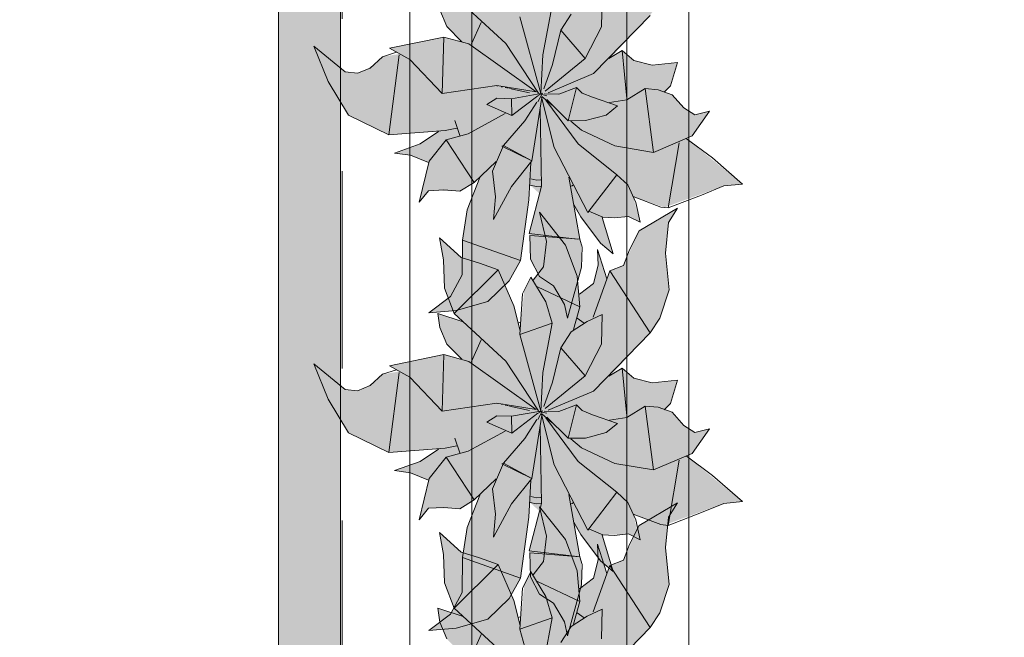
# Model space of a CAD drawing. Header units: millimetres. Extents: x -14761 to 157739, y -22400 to 107990.
# Tile 119 of 256: x 73444 to 75034, y 54588 to 55586. Entities that reach past the tile are written whole.
import ezdxf

# ---------------------------------------------------------------- set-up
doc = ezdxf.new("R2010")
doc.units = ezdxf.units.MM
doc.header["$MEASUREMENT"] = 0
doc.linetypes.add('Штриховая', pattern=[564.444447, 282.222223, -282.222223])
for name, color, linetype in [('Интерьер - Мебель', 7, 'Continuous'), ('Конструктив - стены бассейнов жб нов', 7, 'Continuous'), ('Элемент Модели - Зона', 7, 'Continuous')]:
    doc.layers.add(name, color=color, linetype=linetype)

msp = doc.modelspace()

# ---------------------------------------------------------------- hatches: boundary and pattern name
at = {"layer": 'Интерьер - Мебель', "linetype": 'Continuous', "lineweight": 0, "true_color": 0xffffff}
for points in [[(73918.8, 55542.9), (73942.2, 55485.6), (73974.8, 55431.3), (74040.2, 55399.5), (74120.1, 55404.8), (74092.4, 55386.1), (74049.3, 55370), (74075.2, 55366.4), (74103.8, 55354.7), (74088.7, 55290.6), (74104.2, 55309.2), (74147, 55308.9), (74154.6, 55308.3), (74178, 55322.6), (74186.9, 55330.7), (74166.4, 55276.8), (74159.9, 55236), (74158.5, 55179.9), (74139.5, 55138.2), (74104.7, 55111.7), (74148.5, 55115.5), (74199.8, 55130.2), (74234.4, 55163.5), (74252.4, 55196.5), (74268.1, 55318.3), (74283.4, 55304.4), (74266.8, 55240.3), (74268.8, 55198.4), (74283.1, 55170.6), (74305.8, 55155.7), (74323.4, 55125.6), (74328.2, 55103.3), (74351, 55185.5), (74350.3, 55224.5), (74339.6, 55281), (74378.2, 55229.2), (74402.2, 55207.1), (74385.3, 55266.4), (74415.2, 55266.6), (74426.8, 55267.8), (74445.5, 55258.4), (74434.4, 55299.9), (74485, 55282.2), (74580.7, 55317.1), (74610.8, 55319.9), (74520.2, 55393.8), (74529.9, 55398), (74557.7, 55437.5), (74533.8, 55431.6), (74516.1, 55443), (74497.6, 55464.3), (74486.2, 55468.3), (74494.5, 55478.6), (74505.9, 55516.4), (74465, 55511.8), (74435.5, 55519.4), (74416.7, 55535.5), (74398, 55523.7), (74461.7, 55592.5), (74477.5, 55616.3), (74492.7, 55662.1), (74486.9, 55721.6), (74491.7, 55770.9), (74506.2, 55794.3), (74444.4, 55757.4), (74418.8, 55701.5), (74396.9, 55692.8), (74392, 55680.1), (74377, 55727.3), (74378.2, 55702.1), (74370.6, 55672.4), (74347.7, 55655), (74344.3, 55684.4), (74325.2, 55734.5), (74283.2, 55787.5), (74294.7, 55740.1), (74289.6, 55699.2), (74273.2, 55677.9), (74269.4, 55682.6), (74258.7, 55661.8), (74252, 55596), (74241.8, 55636.2), (74216.7, 55694.6), (74156.6, 55714.6), (74122, 55746.1), (74128.2, 55710.6), (74129.6, 55665), (74145.4, 55624), (74159.9, 55610.3), (74118.9, 55624.1), (74122.4, 55601.3), (74133.7, 55574.3), (74157.6, 55550), (74129, 55557.4), (74040.8, 55539.4), (74057.4, 55530.2), (74029.8, 55525.7), (74020, 55516.5), (74003.6, 55504.8), (73989.5, 55499.1), (73969.6, 55501.2)], [(73918.8, 55029.8), (73942.2, 54972.6), (73974.8, 54918.3), (74040.2, 54886.4), (74120.1, 54891.8), (74092.4, 54873), (74049.3, 54857), (74075.2, 54853.3), (74103.8, 54841.7), (74088.7, 54777.5), (74104.2, 54796.2), (74147, 54795.9), (74154.6, 54795.3), (74178, 54809.6), (74186.9, 54817.6), (74166.4, 54763.7), (74159.9, 54723), (74158.5, 54666.9), (74139.5, 54625.1), (74104.7, 54598.7), (74148.5, 54602.5), (74199.8, 54617.2), (74234.4, 54650.5), (74252.4, 54683.5), (74268.1, 54805.3), (74283.4, 54791.4), (74266.8, 54727.3), (74268.8, 54685.3), (74283.1, 54657.5), (74305.8, 54642.7), (74323.4, 54612.5), (74328.2, 54590.2), (74351, 54672.5), (74350.3, 54711.5), (74339.6, 54767.9), (74378.2, 54716.2), (74402.2, 54694), (74385.3, 54753.3), (74415.2, 54753.6), (74426.8, 54754.7), (74445.5, 54745.4), (74434.4, 54786.8), (74485, 54769.1), (74580.7, 54804.1), (74610.8, 54806.9), (74520.2, 54880.8), (74529.9, 54884.9), (74557.7, 54924.5), (74533.8, 54918.6), (74516.1, 54929.9), (74497.6, 54951.2), (74486.2, 54955.3), (74494.5, 54965.6), (74505.9, 55003.3), (74465, 54998.8), (74435.5, 55006.3), (74416.7, 55022.5), (74398, 55010.7), (74461.7, 55079.5), (74477.5, 55103.3), (74492.7, 55149.1), (74486.9, 55208.6), (74491.7, 55257.8), (74506.2, 55281.2), (74444.4, 55244.4), (74418.8, 55188.4), (74396.9, 55179.7), (74392, 55167), (74377, 55214.2), (74378.2, 55189), (74370.6, 55159.4), (74347.7, 55142), (74344.3, 55171.4), (74325.2, 55221.5), (74283.2, 55274.5), (74294.7, 55227.1), (74289.6, 55186.2), (74273.2, 55164.8), (74269.4, 55169.5), (74258.7, 55148.8), (74252, 55082.9), (74241.8, 55123.2), (74216.7, 55181.6), (74156.6, 55201.5), (74122, 55233), (74128.2, 55197.5), (74129.6, 55152), (74145.4, 55111), (74159.9, 55097.2), (74118.9, 55111), (74122.4, 55088.3), (74133.7, 55061.3), (74157.6, 55037), (74129, 55044.4), (74040.8, 55026.4), (74057.4, 55017.2), (74029.8, 55012.6), (74020, 55003.5), (74003.6, 54991.7), (73989.5, 54986.1), (73969.6, 54988.2)], [(73918.8, 54553.8), (73942.2, 54496.6), (73974.8, 54442.3), (74040.2, 54410.4), (74120.1, 54415.8), (74092.4, 54397), (74049.3, 54380.9), (74075.2, 54377.3), (74103.8, 54365.7), (74088.7, 54301.5), (74104.2, 54320.1), (74147, 54319.9), (74154.6, 54319.2), (74178, 54333.6), (74186.9, 54341.6), (74166.4, 54287.7), (74159.9, 54246.9), (74158.5, 54190.8), (74139.5, 54149.1), (74104.7, 54122.6), (74148.5, 54126.4), (74199.8, 54141.2), (74234.4, 54174.4), (74252.4, 54207.5), (74268.1, 54329.3), (74283.4, 54315.4), (74266.8, 54251.3), (74268.8, 54209.3), (74283.1, 54181.5), (74305.8, 54166.6), (74323.4, 54136.5), (74328.2, 54114.2), (74351, 54196.5), (74350.3, 54235.4), (74339.6, 54291.9), (74378.2, 54240.1), (74402.2, 54218), (74385.3, 54277.3), (74415.2, 54277.5), (74426.8, 54278.7), (74445.5, 54269.4), (74434.4, 54310.8), (74485, 54293.1), (74580.7, 54328.1), (74610.8, 54330.9), (74520.2, 54404.8), (74529.9, 54408.9), (74557.7, 54448.5), (74533.8, 54442.5), (74516.1, 54453.9), (74497.6, 54475.2), (74486.2, 54479.3), (74494.5, 54489.6), (74505.9, 54527.3), (74465, 54522.7), (74435.5, 54530.3), (74416.7, 54546.4), (74398, 54534.7), (74461.7, 54603.5), (74477.5, 54627.3), (74492.7, 54673.1), (74486.9, 54732.6), (74491.7, 54781.8), (74506.2, 54805.2), (74444.4, 54768.3), (74418.8, 54712.4), (74396.9, 54703.7), (74392, 54691), (74377, 54738.2), (74378.2, 54713), (74370.6, 54683.3), (74347.7, 54666), (74344.3, 54695.4), (74325.2, 54745.5), (74283.2, 54798.4), (74294.7, 54751), (74289.6, 54710.2), (74273.2, 54688.8), (74269.4, 54693.5), (74258.7, 54672.8), (74252, 54606.9), (74241.8, 54647.1), (74216.7, 54705.6), (74156.6, 54725.5), (74122, 54757), (74128.2, 54721.5), (74129.6, 54675.9), (74145.4, 54635), (74159.9, 54621.2), (74118.9, 54635), (74122.4, 54612.3), (74133.7, 54585.2), (74157.6, 54561), (74129, 54568.4), (74040.8, 54550.3), (74057.4, 54541.2), (74029.8, 54536.6), (74020, 54527.5), (74003.6, 54515.7), (73989.5, 54510), (73969.6, 54512.2)]]:
    msp.add_hatch(color=7, dxfattribs=at).paths.add_polyline_path(points)
at = {"layer": 'Конструктив - стены бассейнов жб нов', "linetype": 'Continuous', "lineweight": 0, "true_color": 0x000000}
for points in [[(73874.5, 54312.5), (73874.5, 59730), (73862, 59730), (73862, 54312.5)], [(73949.5, 54300), (73949.5, 59730), (73874.5, 59730), (73874.5, 54300)], [(73962, 59730), (73949.5, 59730), (73949.5, 54225), (73962, 54225)]]:
    msp.add_hatch(color=18, dxfattribs=at).paths.add_polyline_path(points)

# ---------------------------------------------------------------- linework, layer by layer
at = {"layer": 'Интерьер - Мебель', "color": 7, "linetype": 'Continuous', "lineweight": 15}
for p, q in [((74074.1, 55718.1), (74074.1, 54218.1)), ((74524.1, 54218.1), (74524.1, 55718.1)), ((74145.4, 55624), (74228.9, 55546.9)), ((74145.4, 55624), (74228.9, 55546.9)), ((74383.3, 55574.2), (74384.2, 55622.2)), ((74383.3, 55574.2), (74384.2, 55622.2)), ((74174.1, 55618.1), (74174.1, 54318.1)), ((74288.6, 55528.5), (74303.5, 55608.3)), ((74288.6, 55528.5), (74303.5, 55608.3)), ((74424.1, 54318.1), (74424.1, 55618.1)), ((74122.4, 55601.3), (74133.7, 55574.3)), ((74122.4, 55601.3), (74133.7, 55574.3)), ((74317.6, 55568.5), (74334.4, 55594.3)), ((74317.6, 55568.5), (74334.4, 55594.3)), ((74370.3, 55498.5), (74461.7, 55592.5)), ((74370.3, 55498.5), (74461.7, 55592.5)), ((74133.7, 55574.3), (74157.6, 55550)), ((74133.7, 55574.3), (74157.6, 55550)), ((74173.2, 55546.4), (74189.2, 55581.1)), ((74173.2, 55546.4), (74189.2, 55581.1)), ((74251.7, 55590), (74285.3, 55466.1)), ((74251.7, 55590), (74285.3, 55466.1)), ((74356.7, 55523.1), (74383.3, 55574.2)), ((74356.7, 55523.1), (74383.3, 55574.2)), ((74304.4, 55513.1), (74317.6, 55568.5)), ((74304.4, 55513.1), (74317.6, 55568.5)), ((74317.6, 55568.5), (74356.7, 55523.1)), ((74317.6, 55568.5), (74356.7, 55523.1)), ((73918.8, 55542.9), (73942.2, 55485.6)), ((73918.8, 55542.9), (73969.6, 55501.2)), ((73918.8, 55542.9), (73942.2, 55485.6)), ((73918.8, 55542.9), (73969.6, 55501.2)), ((74040.8, 55539.4), (74129, 55557.4)), ((74040.8, 55539.4), (74129, 55557.4)), ((74126.3, 55466.2), (74129, 55557.4)), ((74126.3, 55466.2), (74129, 55557.4)), ((74129, 55557.4), (74169, 55546.4)), ((74129, 55557.4), (74169, 55546.4)), ((74169, 55546.4), (74277.7, 55468.8)), ((74169, 55546.4), (74277.7, 55468.8)), ((74228.9, 55546.9), (74281.6, 55466.8)), ((74228.9, 55546.9), (74281.6, 55466.8)), ((74029.8, 55525.7), (74052.6, 55533)), ((74029.8, 55525.7), (74052.6, 55533)), ((74040.2, 55399.5), (74056.5, 55528.5)), ((74040.2, 55399.5), (74056.5, 55528.5)), ((74040.8, 55539.4), (74074, 55521.1)), ((74040.8, 55539.4), (74074, 55521.1)), ((74285.3, 55466.1), (74288.6, 55528.5)), ((74285.3, 55466.1), (74288.6, 55528.5)), ((74395.4, 55522.9), (74416.7, 55535.5)), ((74395.4, 55522.9), (74416.7, 55535.5)), ((74397.1, 55526.5), (74398, 55523.7)), ((74397.1, 55526.5), (74398, 55523.7)), ((74416.7, 55535.5), (74424, 55458.3)), ((74416.7, 55535.5), (74435.5, 55519.4)), ((74416.7, 55535.5), (74424, 55458.3)), ((74416.7, 55535.5), (74435.5, 55519.4)), ((74010.1, 55507.4), (74029.8, 55525.7)), ((74010.1, 55507.4), (74029.8, 55525.7)), ((74074, 55521.1), (74126.3, 55466.2)), ((74074, 55521.1), (74126.3, 55466.2)), ((74290.4, 55473.6), (74304.4, 55513.1)), ((74290.4, 55473.6), (74304.4, 55513.1)), ((74292.5, 55470.3), (74356.7, 55523.1)), ((74292.5, 55470.3), (74356.7, 55523.1)), ((74435.5, 55519.4), (74465, 55511.8)), ((74435.5, 55519.4), (74465, 55511.8)), ((74465, 55511.8), (74505.9, 55516.4)), ((74465, 55511.8), (74505.9, 55516.4)), ((74494.5, 55478.6), (74505.9, 55516.4)), ((74494.5, 55478.6), (74505.9, 55516.4)), ((73969.6, 55501.2), (73989.5, 55499.1)), ((73969.6, 55501.2), (73989.5, 55499.1)), ((73989.5, 55499.1), (74010.1, 55507.4)), ((73989.5, 55499.1), (74010.1, 55507.4)), ((74297.2, 55467.6), (74370.3, 55498.5)), ((74297.2, 55467.6), (74370.3, 55498.5)), ((73942.2, 55485.6), (73974.8, 55431.3)), ((73942.2, 55485.6), (73974.8, 55431.3)), ((74126.3, 55466.2), (74214.1, 55479.1)), ((74126.3, 55466.2), (74214.1, 55479.1)), ((74214.1, 55479.1), (74277.7, 55468.8)), ((74214.1, 55479.1), (74277.7, 55468.8)), ((74214.6, 55478.8), (74215.7, 55478.6)), ((74214.6, 55478.8), (74215.7, 55478.6)), ((74221.3, 55477.3), (74223.5, 55476.9)), ((74221.3, 55477.3), (74223.5, 55476.9)), ((74228, 55475.9), (74232.4, 55474.9)), ((74228, 55475.9), (74232.4, 55474.9)), ((74234.7, 55474.4), (74267, 55467.4)), ((74234.7, 55474.4), (74267, 55467.4)), ((74238.2, 55457.8), (74285.3, 55466.1)), ((74238.2, 55457.8), (74285.3, 55466.1)), ((74280.4, 55452.7), (74287.9, 55466.6)), ((74280.4, 55452.7), (74287.9, 55466.6)), ((74281.3, 55463), (74287.9, 55466.6)), ((74281.3, 55463), (74287.9, 55466.6)), ((74282.4, 55465.6), (74284.7, 55465.1)), ((74282.4, 55465.6), (74284.7, 55465.1)), ((74284.2, 55465.2), (74285.3, 55466.1)), ((74284.2, 55465.2), (74285.3, 55466.1)), ((74287, 55464.5), (74294.9, 55462.6)), ((74287, 55464.5), (74294.9, 55462.6)), ((74290.7, 55466), (74314.7, 55465.3)), ((74290.7, 55466), (74314.7, 55465.3)), ((74314.7, 55465.3), (74343, 55476.1)), ((74314.7, 55465.3), (74343, 55476.1)), ((74329.5, 55422.3), (74343, 55476.1)), ((74329.5, 55422.3), (74343, 55476.1)), ((74343, 55476.1), (74352, 55467)), ((74343, 55476.1), (74352, 55467)), ((74352, 55467), (74368.7, 55460.5)), ((74352, 55467), (74368.7, 55460.5)), ((74424, 55456.1), (74453.6, 55474.1)), ((74424, 55456.1), (74453.6, 55474.1)), ((74453.6, 55474.1), (74467.4, 55371.1)), ((74453.6, 55474.1), (74474.9, 55472.4)), ((74453.6, 55474.1), (74467.4, 55371.1)), ((74453.6, 55474.1), (74474.9, 55472.4)), ((74474.9, 55472.4), (74497.6, 55464.3)), ((74474.9, 55472.4), (74497.6, 55464.3)), ((74484.5, 55468.4), (74494.5, 55478.6)), ((74484.5, 55468.4), (74494.5, 55478.6)), ((74497.6, 55464.3), (74516.1, 55443)), ((74497.6, 55464.3), (74516.1, 55443)), ((74198.4, 55448.5), (74214.3, 55458.7)), ((74198.4, 55448.5), (74214.3, 55458.7)), ((74198.4, 55448.5), (74238.5, 55430.6)), ((74198.4, 55448.5), (74238.5, 55430.6)), ((74214.3, 55458.7), (74238.2, 55457.8)), ((74214.3, 55458.7), (74238.2, 55457.8)), ((74238.2, 55457.8), (74238.5, 55430.6)), ((74238.2, 55457.8), (74238.5, 55430.6)), ((74238.5, 55430.6), (74280.7, 55462.7)), ((74238.5, 55430.6), (74280.7, 55462.7)), ((74259.8, 55422.1), (74279, 55452.5)), ((74259.8, 55422.1), (74279, 55452.5)), ((74270.9, 55357.5), (74286.8, 55459.6)), ((74270.9, 55357.5), (74286.8, 55459.6)), ((74286.7, 55460.5), (74306.7, 55379.2)), ((74286.7, 55460.5), (74306.7, 55379.2)), ((74287, 55461.7), (74303.9, 55447.3)), ((74287, 55461.7), (74303.9, 55447.3)), ((74293.4, 55455.3), (74345.9, 55385)), ((74293.4, 55455.3), (74345.9, 55385)), ((74295.1, 55456.4), (74329.5, 55422.3)), ((74295.1, 55456.4), (74329.5, 55422.3)), ((74368.7, 55460.5), (74409.4, 55446.2)), ((74368.7, 55460.5), (74409.4, 55446.2)), ((74396.5, 55451.8), (74424, 55456.1)), ((74396.5, 55451.8), (74424, 55456.1)), ((73974.8, 55431.3), (74040.2, 55399.5)), ((73974.8, 55431.3), (74040.2, 55399.5)), ((74168.1, 55401.3), (74228, 55433.9)), ((74168.1, 55401.3), (74228, 55433.9)), ((74284.5, 55441.7), (74286.6, 55316.8)), ((74284.5, 55441.7), (74286.6, 55316.8)), ((74357.3, 55422.7), (74390.8, 55431.4)), ((74357.3, 55422.7), (74390.8, 55431.4)), ((74390.8, 55431.4), (74409.4, 55446.2)), ((74390.8, 55431.4), (74409.4, 55446.2)), ((74516.1, 55443), (74533.8, 55431.6)), ((74516.1, 55443), (74533.8, 55431.6)), ((74529.9, 55398), (74557.7, 55437.5)), ((74529.9, 55398), (74557.7, 55437.5)), ((74533.8, 55431.6), (74557.7, 55437.5)), ((74533.8, 55431.6), (74557.7, 55437.5)), ((74146.5, 55422.5), (74154.7, 55398.6)), ((74146.5, 55422.5), (74154.7, 55398.6)), ((74225.2, 55382.1), (74259.8, 55422.1)), ((74225.2, 55382.1), (74259.8, 55422.1)), ((74329.5, 55422.3), (74357.3, 55422.7)), ((74329.5, 55422.3), (74357.3, 55422.7)), ((74334, 55421.5), (74350.9, 55407)), ((74334, 55421.5), (74350.9, 55407)), ((74040.2, 55399.5), (74130.7, 55406.3)), ((74040.2, 55399.5), (74130.7, 55406.3)), ((74090.7, 55385), (74120.1, 55404.8)), ((74090.7, 55385), (74120.1, 55404.8)), ((74130.7, 55406.3), (74149.8, 55410.3)), ((74130.7, 55406.3), (74149.8, 55410.3)), ((74132.5, 55391.6), (74168.1, 55401.3)), ((74132.5, 55391.6), (74168.1, 55401.3)), ((74350.9, 55407), (74405.1, 55381.8)), ((74350.9, 55407), (74405.1, 55381.8)), ((74049.3, 55370), (74090.7, 55385)), ((74049.3, 55370), (74090.7, 55385)), ((74105, 55357.2), (74132.5, 55391.6)), ((74105, 55357.2), (74132.5, 55391.6)), ((74132.5, 55391.6), (74178, 55322.6)), ((74132.5, 55391.6), (74178, 55322.6)), ((74345.9, 55385), (74408.2, 55335.1)), ((74345.9, 55385), (74408.2, 55335.1)), ((74467.4, 55371.1), (74529.9, 55398)), ((74467.4, 55371.1), (74529.9, 55398)), ((74490.8, 55281.5), (74508.9, 55386.8)), ((74490.8, 55281.5), (74508.9, 55386.8)), ((74520.2, 55393.8), (74562.6, 55362.5)), ((74520.2, 55393.8), (74562.6, 55362.5)), ((74049.3, 55370), (74075.2, 55366.4)), ((74049.3, 55370), (74075.2, 55366.4)), ((74207.6, 55340.6), (74225.2, 55382.1)), ((74207.6, 55340.6), (74225.2, 55382.1)), ((74222.6, 55381.2), (74225.2, 55382.1)), ((74222.6, 55381.2), (74225.2, 55382.1)), ((74222.6, 55381.2), (74270.9, 55357.5)), ((74222.6, 55381.2), (74270.9, 55357.5)), ((74225.2, 55382.1), (74270.9, 55357.5)), ((74225.2, 55382.1), (74270.9, 55357.5)), ((74306.7, 55379.2), (74361.3, 55274)), ((74306.7, 55379.2), (74361.3, 55274)), ((74405.1, 55381.8), (74467.4, 55371.1)), ((74405.1, 55381.8), (74467.4, 55371.1)), ((74075.2, 55366.4), (74103.8, 55354.7)), ((74075.2, 55366.4), (74103.8, 55354.7)), ((74088.7, 55290.6), (74105, 55357.2)), ((74088.7, 55290.6), (74105, 55357.2)), ((74178, 55322.6), (74213.4, 55356.5)), ((74178, 55322.6), (74213.4, 55356.5)), ((74237.9, 55316.3), (74270.9, 55357.5)), ((74237.9, 55316.3), (74270.9, 55357.5)), ((74266.2, 55294.7), (74269.4, 55354.7)), ((74266.2, 55294.7), (74269.4, 55354.7)), ((74562.6, 55362.5), (74610.8, 55319.9)), ((74562.6, 55362.5), (74610.8, 55319.9)), ((74207.6, 55340.6), (74212.2, 55299.5)), ((74207.6, 55340.6), (74212.2, 55299.5)), ((74154.6, 55308.3), (74178, 55322.6)), ((74154.6, 55308.3), (74178, 55322.6)), ((74166.6, 55278.1), (74186.9, 55330.7)), ((74166.6, 55278.1), (74186.9, 55330.7)), ((74269.4, 55328.2), (74278.7, 55326.3)), ((74269.4, 55328.2), (74278.7, 55326.3)), ((74278.7, 55326.3), (74285.2, 55326.7)), ((74278.7, 55326.3), (74285.2, 55326.7)), ((74330.8, 55331.3), (74348.3, 55230.7)), ((74330.8, 55331.3), (74348.3, 55230.7)), ((74361.3, 55274), (74408.2, 55335.1)), ((74361.3, 55274), (74408.2, 55335.1)), ((74408.2, 55335.1), (74425.7, 55318.5)), ((74408.2, 55335.1), (74425.7, 55318.5)), ((74580.7, 55317.1), (74610.8, 55319.9)), ((74580.7, 55317.1), (74610.8, 55319.9)), ((74088.7, 55290.6), (74104.2, 55309.2)), ((74088.7, 55290.6), (74104.2, 55309.2)), ((74104.2, 55309.2), (74129, 55310.4)), ((74104.2, 55309.2), (74129, 55310.4)), ((74129, 55310.4), (74154.6, 55308.3)), ((74129, 55310.4), (74154.6, 55308.3)), ((74209, 55262.7), (74237.9, 55316.3)), ((74209, 55262.7), (74237.9, 55316.3)), ((74266.8, 55240.3), (74286.6, 55316.8)), ((74266.8, 55240.3), (74286.6, 55316.8)), ((74268.1, 55318.3), (74278.2, 55316.3)), ((74268.1, 55318.3), (74278.2, 55316.3)), ((74278.2, 55316.3), (74286, 55316.8)), ((74278.2, 55316.3), (74286, 55316.8)), ((74335.1, 55316.6), (74337.4, 55318)), ((74335.1, 55316.6), (74337.4, 55318)), ((74425.7, 55318.5), (74438.7, 55290.3)), ((74425.7, 55318.5), (74438.7, 55290.3)), ((74544.9, 55302.2), (74580.7, 55317.1)), ((74544.9, 55302.2), (74580.7, 55317.1)), ((74209, 55262.7), (74212.2, 55299.5)), ((74209, 55262.7), (74212.2, 55299.5)), ((74252.4, 55196.5), (74266.2, 55294.7)), ((74252.4, 55196.5), (74266.2, 55294.7)), ((74434.4, 55299.9), (74479.3, 55282.9)), ((74434.4, 55299.9), (74479.3, 55282.9)), ((74438.7, 55290.3), (74445.5, 55258.4)), ((74438.7, 55290.3), (74445.5, 55258.4)), ((74490.8, 55281.5), (74544.9, 55302.2)), ((74490.8, 55281.5), (74544.9, 55302.2)), ((74158.9, 55229.6), (74166.6, 55278.1)), ((74158.9, 55229.6), (74166.6, 55278.1)), ((74283.2, 55274.5), (74294.7, 55227.1)), ((74283.2, 55274.5), (74325.2, 55221.5)), ((74283.2, 55274.5), (74294.7, 55227.1)), ((74283.2, 55274.5), (74325.2, 55221.5)), ((74338.9, 55287.1), (74350.2, 55267.1)), ((74338.9, 55287.1), (74350.2, 55267.1)), ((74362.9, 55276.1), (74385.3, 55266.4)), ((74362.9, 55276.1), (74385.3, 55266.4)), ((74444.4, 55244.4), (74506.2, 55281.2)), ((74444.4, 55244.4), (74506.2, 55281.2)), ((74479.3, 55282.9), (74490.8, 55281.5)), ((74479.3, 55282.9), (74490.8, 55281.5)), ((74491.7, 55257.8), (74506.2, 55281.2)), ((74491.7, 55257.8), (74506.2, 55281.2)), ((74350.2, 55267.1), (74381.7, 55224.4)), ((74350.2, 55267.1), (74381.7, 55224.4)), ((74384.6, 55265.7), (74402.2, 55207.1)), ((74384.6, 55265.7), (74402.2, 55207.1)), ((74385.3, 55266.4), (74403.6, 55265.4)), ((74385.3, 55266.4), (74403.6, 55265.4)), ((74403.6, 55265.4), (74426.8, 55267.8)), ((74403.6, 55265.4), (74426.8, 55267.8)), ((74426.8, 55267.8), (74445.5, 55258.4)), ((74426.8, 55267.8), (74445.5, 55258.4)), ((74486.9, 55208.6), (74491.7, 55257.8)), ((74486.9, 55208.6), (74491.7, 55257.8)), ((74266.8, 55240.3), (74343.9, 55231.2)), ((74266.8, 55240.3), (74343.9, 55231.2)), ((74428.7, 55213.8), (74444.4, 55244.4)), ((74428.7, 55213.8), (74444.4, 55244.4)), ((74122, 55233), (74128.2, 55197.5)), ((74122, 55233), (74156.6, 55201.5)), ((74122, 55233), (74128.2, 55197.5)), ((74122, 55233), (74156.6, 55201.5)), ((74158.5, 55173.2), (74158.9, 55229.6)), ((74158.5, 55173.2), (74158.9, 55229.6)), ((74158.9, 55229.6), (74252.4, 55196.5)), ((74158.9, 55229.6), (74252.4, 55196.5)), ((74267.4, 55237.1), (74268.8, 55198.4)), ((74267.4, 55237.1), (74348.3, 55230.7)), ((74267.4, 55237.1), (74268.8, 55198.4)), ((74267.4, 55237.1), (74348.3, 55230.7)), ((74289.6, 55186.2), (74294.7, 55227.1)), ((74289.6, 55186.2), (74294.7, 55227.1)), ((74348.3, 55230.7), (74352.3, 55218.3)), ((74348.3, 55230.7), (74352.3, 55218.3)), ((74325.2, 55221.5), (74344.3, 55171.4)), ((74325.2, 55221.5), (74344.3, 55171.4)), ((74351, 55185.5), (74352.3, 55218.3)), ((74351, 55185.5), (74352.3, 55218.3)), ((74377, 55214.2), (74378.2, 55189)), ((74377, 55214.2), (74392, 55167)), ((74377, 55214.2), (74378.2, 55189)), ((74377, 55214.2), (74392, 55167)), ((74381.7, 55224.4), (74402.2, 55207.1)), ((74381.7, 55224.4), (74402.2, 55207.1)), ((74418.8, 55188.4), (74428.7, 55213.8)), ((74418.8, 55188.4), (74428.7, 55213.8)), ((74486.9, 55208.6), (74492.7, 55149.1)), ((74486.9, 55208.6), (74492.7, 55149.1)), ((74128.2, 55197.5), (74129.6, 55152)), ((74128.2, 55197.5), (74129.6, 55152)), ((74156.6, 55201.5), (74186.5, 55192.3)), ((74156.6, 55201.5), (74186.5, 55192.3)), ((74234.4, 55163.5), (74252.4, 55196.5)), ((74234.4, 55163.5), (74252.4, 55196.5)), ((74268.8, 55198.4), (74283.1, 55170.6)), ((74268.8, 55198.4), (74283.1, 55170.6)), ((74145.4, 55111), (74216.7, 55181.6)), ((74145.4, 55111), (74216.7, 55181.6)), ((74186.5, 55192.3), (74216.7, 55181.6)), ((74186.5, 55192.3), (74216.7, 55181.6)), ((74216.7, 55181.6), (74241.8, 55123.2)), ((74216.7, 55181.6), (74241.8, 55123.2)), ((74273.2, 55164.8), (74289.6, 55186.2)), ((74273.2, 55164.8), (74289.6, 55186.2)), ((74328.2, 55103.3), (74351, 55185.5)), ((74328.2, 55103.3), (74351, 55185.5)), ((74370.1, 55104.7), (74396.9, 55179.7)), ((74370.1, 55104.7), (74396.9, 55179.7)), ((74370.6, 55159.4), (74378.2, 55189)), ((74370.6, 55159.4), (74378.2, 55189)), ((74396.9, 55179.7), (74418.8, 55188.4)), ((74396.9, 55179.7), (74418.8, 55188.4)), ((74396.9, 55179.7), (74461.7, 55079.5)), ((74396.9, 55179.7), (74461.7, 55079.5)), ((74139.5, 55138.2), (74158.5, 55173.2)), ((74139.5, 55138.2), (74158.5, 55173.2)), ((74199.8, 55130.2), (74234.4, 55163.5)), ((74199.8, 55130.2), (74234.4, 55163.5)), ((74255.6, 55142.9), (74269.4, 55169.5)), ((74255.6, 55142.9), (74269.4, 55169.5)), ((74269.4, 55169.5), (74293.4, 55129.5)), ((74269.4, 55169.5), (74293.4, 55129.5)), ((74283.1, 55170.6), (74305.8, 55155.7)), ((74283.1, 55170.6), (74305.8, 55155.7)), ((74344.3, 55171.4), (74348.1, 55121.5)), ((74344.3, 55171.4), (74348.1, 55121.5)), ((74129.6, 55152), (74145.4, 55111)), ((74129.6, 55152), (74145.4, 55111)), ((74280.2, 55153.7), (74348.1, 55121.5)), ((74280.2, 55153.7), (74348.1, 55121.5)), ((74305.8, 55155.7), (74323.4, 55125.6)), ((74305.8, 55155.7), (74323.4, 55125.6)), ((74347.7, 55142), (74370.6, 55159.4)), ((74347.7, 55142), (74370.6, 55159.4)), ((74477.5, 55103.3), (74492.7, 55149.1)), ((74477.5, 55103.3), (74492.7, 55149.1)), ((74104.7, 55111.7), (74139.5, 55138.2)), ((74104.7, 55111.7), (74139.5, 55138.2)), ((74148.5, 55115.5), (74199.8, 55130.2)), ((74148.5, 55115.5), (74199.8, 55130.2)), ((74251.7, 55076.9), (74255.6, 55142.9)), ((74251.7, 55076.9), (74255.6, 55142.9)), ((74293.4, 55129.5), (74303.5, 55095.2)), ((74293.4, 55129.5), (74303.5, 55095.2)), ((74104.7, 55111.7), (74148.5, 55115.5)), ((74104.7, 55111.7), (74148.5, 55115.5)), ((74241.8, 55123.2), (74252, 55082.9)), ((74241.8, 55123.2), (74252, 55082.9)), ((74323.4, 55125.6), (74328.2, 55103.3)), ((74323.4, 55125.6), (74328.2, 55103.3)), ((74337.9, 55084.8), (74348.1, 55121.5)), ((74337.9, 55084.8), (74348.1, 55121.5)), ((74118.9, 55111), (74122.4, 55088.3)), ((74118.9, 55111), (74159.9, 55097.2)), ((74118.9, 55111), (74122.4, 55088.3)), ((74118.9, 55111), (74159.9, 55097.2)), ((74145.4, 55111), (74228.9, 55033.8)), ((74145.4, 55111), (74228.9, 55033.8)), ((74334.4, 55081.3), (74360.1, 55098)), ((74334.4, 55081.3), (74360.1, 55098)), ((74344, 55103.1), (74355.2, 55095.4)), ((74344, 55103.1), (74355.2, 55095.4)), ((74360.1, 55098), (74384.2, 55109.2)), ((74360.1, 55098), (74384.2, 55109.2)), ((74383.3, 55061.2), (74384.2, 55109.2)), ((74383.3, 55061.2), (74384.2, 55109.2)), ((74461.7, 55079.5), (74477.5, 55103.3)), ((74461.7, 55079.5), (74477.5, 55103.3)), ((74122.4, 55088.3), (74133.7, 55061.3)), ((74122.4, 55088.3), (74133.7, 55061.3)), ((74248.4, 55095.5), (74252.8, 55096.9)), ((74248.4, 55095.5), (74252.8, 55096.9)), ((74251.7, 55076.9), (74303.5, 55095.2)), ((74251.7, 55076.9), (74303.5, 55095.2)), ((74288.6, 55015.5), (74303.5, 55095.2)), ((74288.6, 55015.5), (74303.5, 55095.2)), ((74173.2, 55033.3), (74189.2, 55068.1)), ((74173.2, 55033.3), (74189.2, 55068.1)), ((74251.7, 55076.9), (74285.3, 54953.1)), ((74251.7, 55076.9), (74285.3, 54953.1)), ((74317.6, 55055.5), (74334.4, 55081.3)), ((74317.6, 55055.5), (74334.4, 55081.3)), ((74370.3, 54985.4), (74461.7, 55079.5)), ((74370.3, 54985.4), (74461.7, 55079.5)), ((74133.7, 55061.3), (74157.6, 55037)), ((74133.7, 55061.3), (74157.6, 55037)), ((74304.4, 55000.1), (74317.6, 55055.5)), ((74304.4, 55000.1), (74317.6, 55055.5)), ((74317.6, 55055.5), (74356.7, 55010)), ((74317.6, 55055.5), (74356.7, 55010)), ((74356.7, 55010), (74383.3, 55061.2)), ((74356.7, 55010), (74383.3, 55061.2)), ((74040.8, 55026.4), (74129, 55044.4)), ((74040.8, 55026.4), (74129, 55044.4)), ((74126.3, 54953.2), (74129, 55044.4)), ((74126.3, 54953.2), (74129, 55044.4)), ((74129, 55044.4), (74169, 55033.4)), ((74129, 55044.4), (74169, 55033.4)), ((74228.9, 55033.8), (74281.6, 54953.7)), ((74228.9, 55033.8), (74281.6, 54953.7)), ((73918.8, 55029.8), (73942.2, 54972.6)), ((73918.8, 55029.8), (73969.6, 54988.2)), ((73918.8, 55029.8), (73942.2, 54972.6)), ((73918.8, 55029.8), (73969.6, 54988.2)), ((74029.8, 55012.6), (74052.6, 55019.9)), ((74029.8, 55012.6), (74052.6, 55019.9)), ((74040.8, 55026.4), (74074, 55008)), ((74040.8, 55026.4), (74074, 55008)), ((74169, 55033.4), (74277.7, 54955.7)), ((74169, 55033.4), (74277.7, 54955.7)), ((74395.4, 55009.8), (74416.7, 55022.5)), ((74395.4, 55009.8), (74416.7, 55022.5)), ((74416.7, 55022.5), (74424, 54945.3)), ((74416.7, 55022.5), (74435.5, 55006.3)), ((74416.7, 55022.5), (74424, 54945.3)), ((74416.7, 55022.5), (74435.5, 55006.3)), ((74010.1, 54994.3), (74029.8, 55012.6)), ((74010.1, 54994.3), (74029.8, 55012.6)), ((74040.2, 54886.4), (74056.5, 55015.4)), ((74040.2, 54886.4), (74056.5, 55015.4)), ((74074, 55008), (74126.3, 54953.2)), ((74074, 55008), (74126.3, 54953.2)), ((74285.3, 54953.1), (74288.6, 55015.5)), ((74285.3, 54953.1), (74288.6, 55015.5)), ((74292.5, 54957.3), (74356.7, 55010)), ((74292.5, 54957.3), (74356.7, 55010)), ((74397.1, 55013.5), (74398, 55010.7)), ((74397.1, 55013.5), (74398, 55010.7)), ((74435.5, 55006.3), (74465, 54998.8)), ((74435.5, 55006.3), (74465, 54998.8)), ((74465, 54998.8), (74505.9, 55003.3)), ((74465, 54998.8), (74505.9, 55003.3)), ((74494.5, 54965.6), (74505.9, 55003.3)), ((74494.5, 54965.6), (74505.9, 55003.3)), ((73969.6, 54988.2), (73989.5, 54986.1)), ((73969.6, 54988.2), (73989.5, 54986.1)), ((73989.5, 54986.1), (74010.1, 54994.3)), ((73989.5, 54986.1), (74010.1, 54994.3)), ((74290.4, 54960.6), (74304.4, 55000.1)), ((74290.4, 54960.6), (74304.4, 55000.1)), ((73942.2, 54972.6), (73974.8, 54918.3)), ((73942.2, 54972.6), (73974.8, 54918.3)), ((74297.2, 54954.6), (74370.3, 54985.4)), ((74297.2, 54954.6), (74370.3, 54985.4)), ((74126.3, 54953.2), (74214.1, 54966)), ((74126.3, 54953.2), (74214.1, 54966)), ((74214.1, 54966), (74277.7, 54955.7)), ((74214.1, 54966), (74277.7, 54955.7)), ((74214.6, 54965.8), (74215.7, 54965.5)), ((74214.6, 54965.8), (74215.7, 54965.5)), ((74221.3, 54964.3), (74223.5, 54963.8)), ((74221.3, 54964.3), (74223.5, 54963.8)), ((74228, 54962.8), (74232.4, 54961.9)), ((74228, 54962.8), (74232.4, 54961.9)), ((74234.7, 54961.4), (74267, 54954.3)), ((74234.7, 54961.4), (74267, 54954.3)), ((74314.7, 54952.3), (74343, 54963.1)), ((74314.7, 54952.3), (74343, 54963.1)), ((74329.5, 54909.3), (74343, 54963.1)), ((74329.5, 54909.3), (74343, 54963.1)), ((74343, 54963.1), (74352, 54954)), ((74343, 54963.1), (74352, 54954)), ((74424, 54943), (74453.6, 54961)), ((74424, 54943), (74453.6, 54961)), ((74453.6, 54961), (74467.4, 54858.1)), ((74453.6, 54961), (74474.9, 54959.3)), ((74453.6, 54961), (74467.4, 54858.1)), ((74453.6, 54961), (74474.9, 54959.3)), ((74474.9, 54959.3), (74497.6, 54951.2)), ((74474.9, 54959.3), (74497.6, 54951.2)), ((74484.5, 54955.3), (74494.5, 54965.6)), ((74484.5, 54955.3), (74494.5, 54965.6)), ((74198.4, 54935.4), (74214.3, 54945.6)), ((74198.4, 54935.4), (74214.3, 54945.6)), ((74214.3, 54945.6), (74238.2, 54944.8)), ((74214.3, 54945.6), (74238.2, 54944.8)), ((74238.2, 54944.8), (74285.3, 54953.1)), ((74238.2, 54944.8), (74285.3, 54953.1)), ((74238.2, 54944.8), (74238.5, 54917.6)), ((74238.2, 54944.8), (74238.5, 54917.6)), ((74238.5, 54917.6), (74280.7, 54949.6)), ((74238.5, 54917.6), (74280.7, 54949.6)), ((74259.8, 54909.1), (74279, 54939.5)), ((74259.8, 54909.1), (74279, 54939.5)), ((74270.9, 54844.5), (74286.8, 54946.5)), ((74270.9, 54844.5), (74286.8, 54946.5)), ((74280.4, 54939.6), (74287.9, 54953.5)), ((74280.4, 54939.6), (74287.9, 54953.5)), ((74281.3, 54949.9), (74287.9, 54953.5)), ((74281.3, 54949.9), (74287.9, 54953.5)), ((74282.4, 54952.6), (74284.7, 54952)), ((74282.4, 54952.6), (74284.7, 54952)), ((74284.2, 54952.2), (74285.3, 54953.1)), ((74284.2, 54952.2), (74285.3, 54953.1)), ((74286.7, 54947.5), (74306.7, 54866.2)), ((74286.7, 54947.5), (74306.7, 54866.2)), ((74287, 54951.5), (74294.9, 54949.6)), ((74287, 54951.5), (74294.9, 54949.6)), ((74287, 54948.7), (74303.9, 54934.2)), ((74287, 54948.7), (74303.9, 54934.2)), ((74290.7, 54952.9), (74314.7, 54952.3)), ((74290.7, 54952.9), (74314.7, 54952.3)), ((74293.4, 54942.3), (74345.9, 54871.9)), ((74293.4, 54942.3), (74345.9, 54871.9)), ((74295.1, 54943.4), (74329.5, 54909.3)), ((74295.1, 54943.4), (74329.5, 54909.3)), ((74352, 54954), (74368.7, 54947.4)), ((74352, 54954), (74368.7, 54947.4)), ((74368.7, 54947.4), (74409.4, 54933.2)), ((74368.7, 54947.4), (74409.4, 54933.2)), ((74396.5, 54938.7), (74424, 54943)), ((74396.5, 54938.7), (74424, 54943)), ((74497.6, 54951.2), (74516.1, 54929.9)), ((74497.6, 54951.2), (74516.1, 54929.9)), ((74198.4, 54935.4), (74238.5, 54917.6)), ((74198.4, 54935.4), (74238.5, 54917.6)), ((74284.5, 54928.7), (74286.6, 54803.7)), ((74284.5, 54928.7), (74286.6, 54803.7)), ((74390.8, 54918.4), (74409.4, 54933.2)), ((74390.8, 54918.4), (74409.4, 54933.2)), ((74516.1, 54929.9), (74533.8, 54918.6)), ((74516.1, 54929.9), (74533.8, 54918.6)), ((74529.9, 54884.9), (74557.7, 54924.5)), ((74529.9, 54884.9), (74557.7, 54924.5)), ((74533.8, 54918.6), (74557.7, 54924.5)), ((74533.8, 54918.6), (74557.7, 54924.5)), ((73974.8, 54918.3), (74040.2, 54886.4)), ((73974.8, 54918.3), (74040.2, 54886.4)), ((74146.5, 54909.4), (74154.7, 54885.6)), ((74146.5, 54909.4), (74154.7, 54885.6)), ((74168.1, 54888.2), (74228, 54920.8)), ((74168.1, 54888.2), (74228, 54920.8)), ((74225.2, 54869), (74259.8, 54909.1)), ((74225.2, 54869), (74259.8, 54909.1)), ((74329.5, 54909.3), (74357.3, 54909.7)), ((74329.5, 54909.3), (74357.3, 54909.7)), ((74334, 54908.4), (74350.9, 54894)), ((74334, 54908.4), (74350.9, 54894)), ((74357.3, 54909.7), (74390.8, 54918.4)), ((74357.3, 54909.7), (74390.8, 54918.4)), ((74040.2, 54886.4), (74130.7, 54893.3)), ((74040.2, 54886.4), (74130.7, 54893.3)), ((74090.7, 54871.9), (74120.1, 54891.8)), ((74090.7, 54871.9), (74120.1, 54891.8)), ((74130.7, 54893.3), (74149.8, 54897.2)), ((74130.7, 54893.3), (74149.8, 54897.2)), ((74350.9, 54894), (74405.1, 54868.8)), ((74350.9, 54894), (74405.1, 54868.8)), ((74105, 54844.1), (74132.5, 54878.5)), ((74105, 54844.1), (74132.5, 54878.5)), ((74132.5, 54878.5), (74168.1, 54888.2)), ((74132.5, 54878.5), (74168.1, 54888.2)), ((74132.5, 54878.5), (74178, 54809.6)), ((74132.5, 54878.5), (74178, 54809.6)), ((74467.4, 54858.1), (74529.9, 54884.9)), ((74467.4, 54858.1), (74529.9, 54884.9)), ((74520.2, 54880.8), (74562.6, 54849.4)), ((74520.2, 54880.8), (74562.6, 54849.4)), ((74049.3, 54857), (74090.7, 54871.9)), ((74049.3, 54857), (74090.7, 54871.9)), ((74207.6, 54827.6), (74225.2, 54869)), ((74207.6, 54827.6), (74225.2, 54869)), ((74222.6, 54868.2), (74225.2, 54869)), ((74222.6, 54868.2), (74225.2, 54869)), ((74222.6, 54868.2), (74270.9, 54844.5)), ((74222.6, 54868.2), (74270.9, 54844.5)), ((74225.2, 54869), (74270.9, 54844.5)), ((74225.2, 54869), (74270.9, 54844.5)), ((74306.7, 54866.2), (74361.3, 54761)), ((74306.7, 54866.2), (74361.3, 54761)), ((74345.9, 54871.9), (74408.2, 54822)), ((74345.9, 54871.9), (74408.2, 54822)), ((74405.1, 54868.8), (74467.4, 54858.1)), ((74405.1, 54868.8), (74467.4, 54858.1)), ((74490.8, 54768.4), (74508.9, 54873.8)), ((74490.8, 54768.4), (74508.9, 54873.8)), ((74049.3, 54857), (74075.2, 54853.3)), ((74049.3, 54857), (74075.2, 54853.3)), ((74075.2, 54853.3), (74103.8, 54841.7)), ((74075.2, 54853.3), (74103.8, 54841.7)), ((74088.7, 54777.5), (74105, 54844.1)), ((74088.7, 54777.5), (74105, 54844.1)), ((74178, 54809.6), (74213.4, 54843.5)), ((74178, 54809.6), (74213.4, 54843.5)), ((74237.9, 54803.2), (74270.9, 54844.5)), ((74237.9, 54803.2), (74270.9, 54844.5)), ((74562.6, 54849.4), (74610.8, 54806.9)), ((74562.6, 54849.4), (74610.8, 54806.9)), ((74207.6, 54827.6), (74212.2, 54786.5)), ((74207.6, 54827.6), (74212.2, 54786.5)), ((74266.2, 54781.7), (74269.4, 54841.7)), ((74266.2, 54781.7), (74269.4, 54841.7)), ((74166.6, 54765.1), (74186.9, 54817.6)), ((74166.6, 54765.1), (74186.9, 54817.6)), ((74269.4, 54815.2), (74278.7, 54813.3)), ((74269.4, 54815.2), (74278.7, 54813.3)), ((74278.7, 54813.3), (74285.2, 54813.7)), ((74278.7, 54813.3), (74285.2, 54813.7)), ((74330.8, 54818.2), (74348.3, 54717.6)), ((74330.8, 54818.2), (74348.3, 54717.6)), ((74361.3, 54761), (74408.2, 54822)), ((74361.3, 54761), (74408.2, 54822)), ((74408.2, 54822), (74425.7, 54805.5)), ((74408.2, 54822), (74425.7, 54805.5)), ((74088.7, 54777.5), (74104.2, 54796.2)), ((74088.7, 54777.5), (74104.2, 54796.2)), ((74104.2, 54796.2), (74129, 54797.3)), ((74104.2, 54796.2), (74129, 54797.3)), ((74129, 54797.3), (74154.6, 54795.3)), ((74129, 54797.3), (74154.6, 54795.3)), ((74154.6, 54795.3), (74178, 54809.6)), ((74154.6, 54795.3), (74178, 54809.6)), ((74209, 54749.7), (74237.9, 54803.2)), ((74209, 54749.7), (74237.9, 54803.2)), ((74266.8, 54727.3), (74286.6, 54803.7)), ((74266.8, 54727.3), (74286.6, 54803.7)), ((74268.1, 54805.3), (74278.2, 54803.3)), ((74268.1, 54805.3), (74278.2, 54803.3)), ((74278.2, 54803.3), (74286, 54803.7)), ((74278.2, 54803.3), (74286, 54803.7)), ((74283.2, 54798.4), (74294.7, 54751)), ((74283.2, 54798.4), (74325.2, 54745.5)), ((74283.2, 54798.4), (74294.7, 54751)), ((74283.2, 54798.4), (74325.2, 54745.5)), ((74335.1, 54803.5), (74337.4, 54805)), ((74335.1, 54803.5), (74337.4, 54805)), ((74425.7, 54805.5), (74438.7, 54777.3)), ((74425.7, 54805.5), (74438.7, 54777.3)), ((74444.4, 54768.3), (74506.2, 54805.2)), ((74444.4, 54768.3), (74506.2, 54805.2)), ((74491.7, 54781.8), (74506.2, 54805.2)), ((74491.7, 54781.8), (74506.2, 54805.2)), ((74544.9, 54789.2), (74580.7, 54804.1)), ((74544.9, 54789.2), (74580.7, 54804.1)), ((74580.7, 54804.1), (74610.8, 54806.9)), ((74580.7, 54804.1), (74610.8, 54806.9)), ((74209, 54749.7), (74212.2, 54786.5)), ((74209, 54749.7), (74212.2, 54786.5)), ((74252.4, 54683.5), (74266.2, 54781.7)), ((74252.4, 54683.5), (74266.2, 54781.7)), ((74434.4, 54786.8), (74479.3, 54769.9)), ((74434.4, 54786.8), (74479.3, 54769.9)), ((74486.9, 54732.6), (74491.7, 54781.8)), ((74486.9, 54732.6), (74491.7, 54781.8)), ((74490.8, 54768.4), (74544.9, 54789.2)), ((74490.8, 54768.4), (74544.9, 54789.2)), ((74158.9, 54716.6), (74166.6, 54765.1)), ((74158.9, 54716.6), (74166.6, 54765.1)), ((74338.9, 54774), (74350.2, 54754)), ((74338.9, 54774), (74350.2, 54754)), ((74428.7, 54737.7), (74444.4, 54768.3)), ((74428.7, 54737.7), (74444.4, 54768.3)), ((74438.7, 54777.3), (74445.5, 54745.4)), ((74438.7, 54777.3), (74445.5, 54745.4)), ((74479.3, 54769.9), (74490.8, 54768.4)), ((74479.3, 54769.9), (74490.8, 54768.4)), ((74122, 54757), (74128.2, 54721.5)), ((74122, 54757), (74156.6, 54725.5)), ((74122, 54757), (74128.2, 54721.5)), ((74122, 54757), (74156.6, 54725.5)), ((74289.6, 54710.2), (74294.7, 54751)), ((74289.6, 54710.2), (74294.7, 54751)), ((74350.2, 54754), (74381.7, 54711.3)), ((74350.2, 54754), (74381.7, 54711.3)), ((74362.9, 54763), (74385.3, 54753.3)), ((74362.9, 54763), (74385.3, 54753.3)), ((74384.6, 54752.7), (74402.2, 54694)), ((74384.6, 54752.7), (74402.2, 54694)), ((74385.3, 54753.3), (74403.6, 54752.4)), ((74385.3, 54753.3), (74403.6, 54752.4)), ((74403.6, 54752.4), (74426.8, 54754.7)), ((74403.6, 54752.4), (74426.8, 54754.7)), ((74426.8, 54754.7), (74445.5, 54745.4)), ((74426.8, 54754.7), (74445.5, 54745.4)), ((74325.2, 54745.5), (74344.3, 54695.4)), ((74325.2, 54745.5), (74344.3, 54695.4)), ((74377, 54738.2), (74378.2, 54713)), ((74377, 54738.2), (74392, 54691)), ((74377, 54738.2), (74378.2, 54713)), ((74377, 54738.2), (74392, 54691)), ((74418.8, 54712.4), (74428.7, 54737.7)), ((74418.8, 54712.4), (74428.7, 54737.7)), ((74486.9, 54732.6), (74492.7, 54673.1)), ((74486.9, 54732.6), (74492.7, 54673.1)), ((74128.2, 54721.5), (74129.6, 54675.9)), ((74128.2, 54721.5), (74129.6, 54675.9)), ((74156.6, 54725.5), (74186.5, 54716.3)), ((74156.6, 54725.5), (74186.5, 54716.3)), ((74158.5, 54660.2), (74158.9, 54716.6)), ((74158.5, 54660.2), (74158.9, 54716.6)), ((74158.9, 54716.6), (74252.4, 54683.5)), ((74158.9, 54716.6), (74252.4, 54683.5)), ((74186.5, 54716.3), (74216.7, 54705.6)), ((74186.5, 54716.3), (74216.7, 54705.6)), ((74266.8, 54727.3), (74343.9, 54718.2)), ((74266.8, 54727.3), (74343.9, 54718.2)), ((74267.4, 54724.1), (74268.8, 54685.3)), ((74267.4, 54724.1), (74348.3, 54717.6)), ((74267.4, 54724.1), (74268.8, 54685.3)), ((74267.4, 54724.1), (74348.3, 54717.6)), ((74348.3, 54717.6), (74352.3, 54705.3)), ((74348.3, 54717.6), (74352.3, 54705.3)), ((74145.4, 54635), (74216.7, 54705.6)), ((74145.4, 54635), (74216.7, 54705.6)), ((74216.7, 54705.6), (74241.8, 54647.1)), ((74216.7, 54705.6), (74241.8, 54647.1)), ((74273.2, 54688.8), (74289.6, 54710.2)), ((74273.2, 54688.8), (74289.6, 54710.2)), ((74351, 54672.5), (74352.3, 54705.3)), ((74351, 54672.5), (74352.3, 54705.3)), ((74370.1, 54628.7), (74396.9, 54703.7)), ((74370.1, 54628.7), (74396.9, 54703.7)), ((74370.6, 54683.3), (74378.2, 54713)), ((74370.6, 54683.3), (74378.2, 54713)), ((74381.7, 54711.3), (74402.2, 54694)), ((74381.7, 54711.3), (74402.2, 54694)), ((74396.9, 54703.7), (74418.8, 54712.4)), ((74396.9, 54703.7), (74418.8, 54712.4)), ((74396.9, 54703.7), (74461.7, 54603.5)), ((74396.9, 54703.7), (74461.7, 54603.5)), ((74255.6, 54666.9), (74269.4, 54693.5)), ((74255.6, 54666.9), (74269.4, 54693.5)), ((74268.8, 54685.3), (74283.1, 54657.5)), ((74268.8, 54685.3), (74283.1, 54657.5)), ((74269.4, 54693.5), (74293.4, 54653.5)), ((74269.4, 54693.5), (74293.4, 54653.5)), ((74344.3, 54695.4), (74348.1, 54645.4)), ((74344.3, 54695.4), (74348.1, 54645.4)), ((74129.6, 54675.9), (74145.4, 54635)), ((74129.6, 54675.9), (74145.4, 54635)), ((74234.4, 54650.5), (74252.4, 54683.5)), ((74234.4, 54650.5), (74252.4, 54683.5)), ((74280.2, 54677.7), (74348.1, 54645.4)), ((74280.2, 54677.7), (74348.1, 54645.4)), ((74328.2, 54590.2), (74351, 54672.5)), ((74328.2, 54590.2), (74351, 54672.5)), ((74347.7, 54666), (74370.6, 54683.3)), ((74347.7, 54666), (74370.6, 54683.3)), ((74477.5, 54627.3), (74492.7, 54673.1)), ((74477.5, 54627.3), (74492.7, 54673.1)), ((74139.5, 54625.1), (74158.5, 54660.2)), ((74139.5, 54625.1), (74158.5, 54660.2)), ((74251.7, 54600.9), (74255.6, 54666.9)), ((74251.7, 54600.9), (74255.6, 54666.9)), ((74283.1, 54657.5), (74305.8, 54642.7)), ((74283.1, 54657.5), (74305.8, 54642.7)), ((74293.4, 54653.5), (74303.5, 54619.2)), ((74293.4, 54653.5), (74303.5, 54619.2)), ((74199.8, 54617.2), (74234.4, 54650.5)), ((74199.8, 54617.2), (74234.4, 54650.5)), ((74241.8, 54647.1), (74252, 54606.9)), ((74241.8, 54647.1), (74252, 54606.9)), ((74305.8, 54642.7), (74323.4, 54612.5)), ((74305.8, 54642.7), (74323.4, 54612.5)), ((74337.9, 54608.8), (74348.1, 54645.4)), ((74337.9, 54608.8), (74348.1, 54645.4)), ((74104.7, 54598.7), (74139.5, 54625.1)), ((74104.7, 54598.7), (74139.5, 54625.1)), ((74118.9, 54635), (74122.4, 54612.3)), ((74118.9, 54635), (74159.9, 54621.2)), ((74118.9, 54635), (74122.4, 54612.3)), ((74118.9, 54635), (74159.9, 54621.2)), ((74145.4, 54635), (74228.9, 54557.8)), ((74145.4, 54635), (74228.9, 54557.8)), ((74248.4, 54619.5), (74252.8, 54620.9)), ((74248.4, 54619.5), (74252.8, 54620.9)), ((74334.4, 54605.3), (74360.1, 54622)), ((74334.4, 54605.3), (74360.1, 54622)), ((74344, 54627.1), (74355.2, 54619.3)), ((74344, 54627.1), (74355.2, 54619.3)), ((74360.1, 54622), (74384.2, 54633.1)), ((74360.1, 54622), (74384.2, 54633.1)), ((74383.3, 54585.2), (74384.2, 54633.1)), ((74383.3, 54585.2), (74384.2, 54633.1)), ((74461.7, 54603.5), (74477.5, 54627.3)), ((74461.7, 54603.5), (74477.5, 54627.3)), ((74122.4, 54612.3), (74133.7, 54585.2)), ((74122.4, 54612.3), (74133.7, 54585.2)), ((74148.5, 54602.5), (74199.8, 54617.2)), ((74148.5, 54602.5), (74199.8, 54617.2)), ((74251.7, 54600.9), (74303.5, 54619.2)), ((74251.7, 54600.9), (74303.5, 54619.2)), ((74288.6, 54539.4), (74303.5, 54619.2)), ((74288.6, 54539.4), (74303.5, 54619.2)), ((74317.6, 54579.4), (74334.4, 54605.3)), ((74317.6, 54579.4), (74334.4, 54605.3)), ((74323.4, 54612.5), (74328.2, 54590.2)), ((74323.4, 54612.5), (74328.2, 54590.2)), ((74104.7, 54598.7), (74148.5, 54602.5)), ((74104.7, 54598.7), (74148.5, 54602.5)), ((74173.2, 54557.3), (74189.2, 54592.1)), ((74173.2, 54557.3), (74189.2, 54592.1)), ((74251.7, 54600.9), (74285.3, 54477)), ((74251.7, 54600.9), (74285.3, 54477)), ((74370.3, 54509.4), (74461.7, 54603.5)), ((74370.3, 54509.4), (74461.7, 54603.5))]:
    msp.add_line(p, q, dxfattribs=at)
at = {"layer": 'Конструктив - стены бассейнов жб нов', "color": 7, "linetype": 'Continuous', "lineweight": 15, "flags": 128}
for points in [[(73862, 59730), (73862, 54312.5)], [(73962, 54212.5), (73962, 59730)]]:
    msp.add_lwpolyline(points, dxfattribs=at)
at = {"layer": 'Элемент Модели - Зона', "color": 7, "linetype": 'Штриховая', "lineweight": 15, "flags": 128}
for points in [[(36150, 44957.4), (36110, 44957.4), (36110, 36320), (41880.3, 36320), (41880.3, 39141.6), (45142.5, 42405.1), (45156.7, 42391), (45156.7, 42420), (63300, 42420), (63300, 42400), (77399.7, 42400), (77399.7, 42420), (114081.4, 42420), (117316.7, 39176.5), (117320.1, 38841.9), (117320.1, 36305), (117360, 36305), (117360, 34300), (117120, 34300), (117120, 35700), (116700, 35700), (116700, 36100), (108300, 36100), (108300, 35700), (107700, 35700), (107700, 36100), (99320, 36100), (99320, 26970), (107700, 26970), (107700, 27650), (108300, 27650), (108300, 26460), (112380, 26460), (112380, 27370), (112500, 27370), (112500, 21180.1), (117120, 21180.1), (117120, 26250), (116650, 26250), (116650, 27750), (117120, 27750), (117120, 32800), (117360, 32800), (117360, 20150.1), (117120, 20150.1), (117120, 20940.1), (99320, 20940.1), (99320, 14650.1), (117120, 14650.1), (117120, 17700.1), (116700.1, 17700.1), (116700.1, 18325.6), (117120, 18325.6), (117120, 18650.1), (117360, 18650.1), (117360, 18320.1), (120850, 18320.1), (120850, 37205.1), (120238.9, 37205.1), (120238.9, 45000), (125700, 45000), (125700, 45300), (126300, 45300), (126300, 45000), (141025, 45000), (141025, 45100), (140125, 45100), (140125, 47500), (132700, 47500), (132700, 53680), (130530, 53680), (130530, 54300), (129182.9, 54300), (126300, 54300), (126300, 53700), (125700, 53700), (125700, 54212.5), (124799.8, 54212.5), (117300, 54212.5), (117300, 53700), (116700, 53700), (116700, 54212.5), (108300, 54212.5), (108300, 53700), (107700, 53700), (107700, 54212.5), (99300, 54212.5), (99300, 53700), (98700, 53700), (98700, 54212.5), (90650, 54212.5), (90650, 53700), (90050, 53700), (89950, 53700), (89950, 48632.8), (77450.1, 48632.8), (77450.1, 53800), (77450.1, 61690), (77460.1, 61690), (77460.1, 67850), (74720, 67850), (74720, 59730), (73964.5, 59730), (73964.5, 54212), (72300.1, 54212), (72300.1, 53700), (71700.1, 53700), (71700.1, 54212), (63300, 54212), (63300, 53700), (62700, 53700), (62700, 54212), (61025, 54212), (61025, 46500), (61025, 45000), (54300, 45000), (54300, 44700), (53700, 44700), (53700, 45000), (45300, 45000), (45300, 44700), (44700, 44700), (44700, 45000), (36750, 45000), (36750, 44700), (36150, 44700)], [(67625, 54200), (69125, 54200), (69125, 54212), (71700.1, 54212), (71700.1, 54300), (72300.1, 54300), (72300.1, 54212), (73964.5, 54212), (73964.5, 59730), (67625, 59730)]]:
    msp.add_lwpolyline(points, close=True, dxfattribs=at)

doc.saveas('drawing.dxf')
